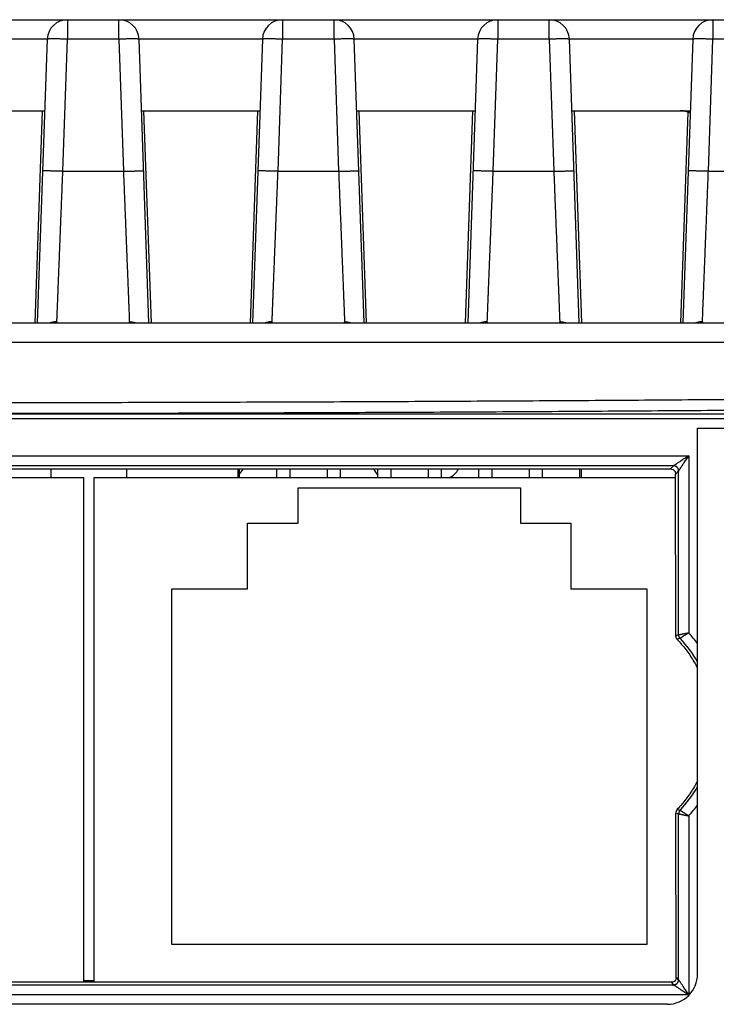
# Model space of a CAD drawing. Header units: inches. Extents: x 0 to 34, y 0 to 22.
# Tile 14 of 93: x 17.4 to 18.1, y 4.5 to 5.5. Entities that reach past the tile are written whole.
import ezdxf

# ---------------------------------------------------------------- set-up
doc = ezdxf.new("R2010")
doc.units = ezdxf.units.IN
doc.header["$LTSCALE"] = 1.87
doc.header["$MEASUREMENT"] = 0
doc.layers.get('0').update_dxf_attribs({"linetype": 'CONTINUOUS'})

msp = doc.modelspace()

# ---------------------------------------------------------------- linework, layer by layer
at = {"color": 7, "linetype": 'CONTINUOUS'}
for p, q in [((16.03797, 5.48389), (18.26954, 5.48389)), ((17.45516, 5.48389), (17.45516, 5.46459)), ((17.50606, 5.46459), (17.50606, 5.48389)), ((17.66816, 5.48389), (17.66816, 5.46459)), ((17.71906, 5.46459), (17.71906, 5.48389)), ((17.88116, 5.48389), (17.88116, 5.46459)), ((17.93206, 5.46459), (17.93206, 5.48389)), ((18.09416, 5.48389), (18.09416, 5.46459)), ((17.43518, 5.46477), (17.31304, 5.46477)), ((17.43517, 5.46459), (17.42537, 5.18389)), ((17.45061, 5.33389), (17.45516, 5.46459)), ((17.50606, 5.46459), (17.45516, 5.46459)), ((17.50606, 5.46459), (17.51061, 5.33389)), ((17.64818, 5.46477), (17.52604, 5.46477)), ((17.53585, 5.18389), (17.52604, 5.46459)), ((17.64817, 5.46459), (17.63837, 5.18389)), ((17.66361, 5.33389), (17.66816, 5.46459)), ((17.71906, 5.46459), (17.66816, 5.46459)), ((17.71906, 5.46459), (17.72361, 5.33389)), ((17.86118, 5.46477), (17.73904, 5.46477)), ((17.74885, 5.18389), (17.73904, 5.46459)), ((17.86117, 5.46459), (17.85137, 5.18389)), ((17.87661, 5.33389), (17.88116, 5.46459)), ((17.93206, 5.46459), (17.88116, 5.46459)), ((17.93206, 5.46459), (17.93661, 5.33389)), ((18.07418, 5.46477), (17.95204, 5.46477)), ((17.96185, 5.18389), (17.95204, 5.46459)), ((18.07417, 5.46459), (18.06437, 5.18389)), ((18.08961, 5.33389), (18.09416, 5.46459)), ((18.14506, 5.46459), (18.09416, 5.46459)), ((17.31551, 5.39389), (17.4327, 5.39389)), ((17.42327, 5.18389), (17.43061, 5.39389)), ((17.52851, 5.39389), (17.6457, 5.39389)), ((17.53061, 5.39389), (17.53794, 5.18389)), ((17.63627, 5.18389), (17.64361, 5.39389)), ((17.74151, 5.39389), (17.8587, 5.39389)), ((17.74361, 5.39389), (17.75094, 5.18389)), ((17.84927, 5.18389), (17.85661, 5.39389)), ((17.95451, 5.39389), (18.0717, 5.39389)), ((17.95661, 5.39389), (17.96394, 5.18389)), ((18.06227, 5.18389), (18.06955, 5.39229)), ((17.45061, 5.33389), (17.51061, 5.33389)), ((17.66361, 5.33389), (17.72361, 5.33389)), ((17.87661, 5.33389), (17.93661, 5.33389)), ((18.08961, 5.33389), (18.14961, 5.33389)), ((16.27979, 5.18389), (18.27991, 5.18389)), ((18.29955, 5.16459), (16.27979, 5.16459)), ((16.12821, 5.09414), (18.49279, 5.09414)), ((18.49279, 5.08915), (16.12821, 5.08915)), ((18.07892, 5.0798), (18.46652, 5.0798)), ((18.07892, 4.53987), (18.07892, 5.0798)), ((16.88686, 5.05255), (18.07018, 5.05255)), ((18.07018, 5.05255), (18.07018, 4.87743)), ((18.05518, 5.04256), (16.90185, 5.04256)), ((16.90499, 5.03942), (18.05205, 5.03942)), ((17.43902, 5.03089), (17.43902, 5.03942)), ((17.51402, 5.03089), (17.51402, 5.03942)), ((17.62402, 5.03089), (17.62402, 5.03942)), ((17.62552, 5.03089), (17.62552, 5.03942)), ((17.66252, 5.03089), (17.66252, 5.03942)), ((17.67552, 5.03089), (17.67552, 5.03942)), ((17.71252, 5.03089), (17.71252, 5.03942)), ((17.72552, 5.03089), (17.72552, 5.03942)), ((17.76252, 5.03089), (17.76252, 5.03942)), ((17.77552, 5.03089), (17.77552, 5.03942)), ((17.81252, 5.03089), (17.81252, 5.03942)), ((17.82552, 5.03089), (17.82552, 5.03942)), ((17.86252, 5.03089), (17.86252, 5.03942)), ((17.87552, 5.03089), (17.87552, 5.03942)), ((17.91252, 5.03089), (17.91252, 5.03942)), ((17.92552, 5.03089), (17.92552, 5.03942)), ((17.96252, 5.03089), (17.96252, 5.03942)), ((17.96402, 5.03089), (17.96402, 5.03942)), ((18.05518, 5.04256), (18.05205, 5.03942)), ((18.05705, 5.03443), (18.06018, 5.03756)), ((18.06018, 4.87548), (18.06018, 5.03756)), ((16.89998, 5.03089), (17.47152, 5.03089)), ((17.47152, 4.53172), (17.47152, 5.03089)), ((17.48152, 4.53172), (17.48152, 5.03089)), ((17.48152, 5.03089), (18.05706, 5.03089)), ((18.05725, 4.87431), (18.05705, 5.03443)), ((17.68352, 5.02089), (17.90352, 5.02089)), ((17.68352, 4.98589), (17.68352, 5.02089)), ((17.90352, 5.02089), (17.90352, 4.98589)), ((17.63352, 4.98589), (17.68352, 4.98589)), ((17.63352, 4.92089), (17.63352, 4.98589)), ((17.90352, 4.98589), (17.95352, 4.98589)), ((17.95352, 4.98589), (17.95352, 4.92089)), ((17.55852, 4.92089), (17.63352, 4.92089)), ((17.55852, 4.56889), (17.55852, 4.92089)), ((17.95352, 4.92089), (18.02852, 4.92089)), ((18.02852, 4.92089), (18.02852, 4.56889)), ((18.06018, 4.87548), (18.05725, 4.87431)), ((18.05746, 4.69935), (18.06018, 4.69827)), ((18.05766, 4.53673), (18.05746, 4.69935)), ((18.06018, 4.53421), (18.06018, 4.69827)), ((18.07018, 4.69631), (18.07018, 4.51922)), ((18.02852, 4.56889), (17.55852, 4.56889)), ((18.05267, 4.53172), (16.90437, 4.53172)), ((17.47152, 4.53337), (17.48152, 4.53337)), ((18.05267, 4.53172), (18.05518, 4.52921)), ((18.06018, 4.53421), (18.05766, 4.53673)), ((16.90185, 4.52921), (18.05518, 4.52921)), ((18.07018, 4.51922), (16.88686, 4.51922)), ((18.04892, 4.50987), (16.90561, 4.50987))]:
    msp.add_line(p, q, dxfattribs=at)
for points in [[(17.44, 5.18392), (17.44004, 5.18392), (17.44001, 5.18392), (17.4399, 5.18392), (17.43969, 5.18391), (17.43938, 5.1839), (17.43899, 5.18389)], [(17.52221, 5.18389), (17.52182, 5.1839), (17.52152, 5.18391), (17.52131, 5.18392), (17.5212, 5.18392), (17.52117, 5.18392)], [(17.653, 5.18392), (17.65304, 5.18392), (17.65301, 5.18392), (17.6529, 5.18392), (17.65269, 5.18391), (17.65238, 5.1839), (17.65199, 5.18389)], [(17.73521, 5.18389), (17.73482, 5.1839), (17.73452, 5.18391), (17.73431, 5.18392), (17.7342, 5.18392), (17.73417, 5.18392)], [(17.866, 5.18392), (17.86604, 5.18392), (17.86601, 5.18392), (17.8659, 5.18392), (17.86569, 5.18391), (17.86538, 5.1839), (17.86499, 5.18389)], [(17.94821, 5.18389), (17.94782, 5.1839), (17.94752, 5.18391), (17.94731, 5.18392), (17.9472, 5.18392), (17.94717, 5.18392)], [(18.079, 5.18392), (18.07904, 5.18392), (18.07901, 5.18392), (18.0789, 5.18392), (18.07869, 5.18391), (18.07838, 5.1839), (18.07799, 5.18389)]]:
    msp.add_lwpolyline(points, dxfattribs=at)
for centre, radius, start, end in [((17.45516, 5.46389), 0.02, 90, 178), ((17.50606, 5.46389), 0.02, 2, 90), ((17.66816, 5.46389), 0.02, 90, 178), ((17.71906, 5.46389), 0.02, 2, 90), ((17.88116, 5.46389), 0.02, 90, 178), ((17.93206, 5.46389), 0.02, 2, 90), ((18.09416, 5.46389), 0.02, 90, 178), ((18.06171, 5.37389), 0.02, 60.30777, 90), ((18.06371, 5.37389), 0.02, 66.62512, 90), ((17.61155, 5.04889), 0.02, 314.3202, 331.70815), ((17.77567, 5.04889), 0.02, 208.29185, 228.84638), ((17.82455, 5.04889), 0.02, 295.76003, 331.70803), ((17.97052, 4.78687), 0.12466, 29.55758, 43.10832), ((17.97052, 4.78687), 0.13466, 36.38765, 42.26176), ((17.97052, 4.78687), 0.12466, 316.89168, 330.44242), ((17.97052, 4.78687), 0.13466, 317.73824, 323.61235), ((18.04892, 4.53987), 0.03, 270, 360)]:
    msp.add_arc(centre, radius, start, end, dxfattribs=at)
for points, knots in [([(17.45516, 5.46459), (17.45461, 5.46461), (17.45351, 5.46465), (17.45188, 5.4647), (17.45027, 5.46474), (17.44869, 5.46478), (17.44716, 5.46481), (17.44568, 5.46484), (17.44426, 5.46486), (17.44292, 5.46487), (17.44166, 5.46488), (17.4405, 5.46488), (17.43943, 5.46487), (17.43847, 5.46486), (17.43763, 5.46484), (17.4369, 5.46482), (17.4363, 5.46478), (17.43584, 5.46475), (17.43548, 5.4647), (17.4353, 5.46467), (17.43517, 5.46462), (17.43517, 5.46459)], [0, 0, 0, 0, 0.082418, 0.164266, 0.244987, 0.324031, 0.40086, 0.474949, 0.545796, 0.612918, 0.675859, 0.73419, 0.787515, 0.835475, 0.877744, 0.914041, 0.944125, 0.967806, 0.984955, 0.995543, 1, 1, 1, 1]), ([(17.52604, 5.46459), (17.52604, 5.46462), (17.52592, 5.46467), (17.52573, 5.4647), (17.52538, 5.46475), (17.52491, 5.46478), (17.52431, 5.46482), (17.52359, 5.46484), (17.52274, 5.46486), (17.52179, 5.46487), (17.52072, 5.46488), (17.51955, 5.46488), (17.5183, 5.46487), (17.51696, 5.46486), (17.51554, 5.46484), (17.51406, 5.46481), (17.51253, 5.46478), (17.51095, 5.46474), (17.50934, 5.4647), (17.5077, 5.46465), (17.50661, 5.46461), (17.50606, 5.46459)], [0, 0, 0, 0, 0.004457, 0.015045, 0.032194, 0.055875, 0.085959, 0.122256, 0.164525, 0.212485, 0.26581, 0.324141, 0.387082, 0.454204, 0.525051, 0.59914, 0.675969, 0.755013, 0.835734, 0.917582, 1, 1, 1, 1]), ([(17.66816, 5.46459), (17.66761, 5.46461), (17.66651, 5.46465), (17.66488, 5.4647), (17.66327, 5.46474), (17.66169, 5.46478), (17.66016, 5.46481), (17.65868, 5.46484), (17.65726, 5.46486), (17.65592, 5.46487), (17.65466, 5.46488), (17.6535, 5.46488), (17.65243, 5.46487), (17.65147, 5.46486), (17.65063, 5.46484), (17.6499, 5.46482), (17.6493, 5.46478), (17.64884, 5.46475), (17.64848, 5.4647), (17.6483, 5.46467), (17.64817, 5.46462), (17.64817, 5.46459)], [0, 0, 0, 0, 0.082418, 0.164266, 0.244987, 0.324031, 0.40086, 0.474949, 0.545796, 0.612918, 0.675859, 0.73419, 0.787515, 0.835475, 0.877744, 0.914041, 0.944125, 0.967806, 0.984955, 0.995543, 1, 1, 1, 1]), ([(17.73904, 5.46459), (17.73904, 5.46462), (17.73892, 5.46467), (17.73873, 5.4647), (17.73838, 5.46475), (17.73791, 5.46478), (17.73731, 5.46482), (17.73659, 5.46484), (17.73574, 5.46486), (17.73479, 5.46487), (17.73372, 5.46488), (17.73255, 5.46488), (17.7313, 5.46487), (17.72996, 5.46486), (17.72854, 5.46484), (17.72706, 5.46481), (17.72553, 5.46478), (17.72395, 5.46474), (17.72234, 5.4647), (17.7207, 5.46465), (17.71961, 5.46461), (17.71906, 5.46459)], [0, 0, 0, 0, 0.004457, 0.015045, 0.032194, 0.055875, 0.085959, 0.122256, 0.164525, 0.212485, 0.26581, 0.324141, 0.387082, 0.454204, 0.525051, 0.59914, 0.675969, 0.755013, 0.835734, 0.917582, 1, 1, 1, 1]), ([(17.88116, 5.46459), (17.88061, 5.46461), (17.87951, 5.46465), (17.87788, 5.4647), (17.87627, 5.46474), (17.87469, 5.46478), (17.87316, 5.46481), (17.87168, 5.46484), (17.87026, 5.46486), (17.86892, 5.46487), (17.86766, 5.46488), (17.8665, 5.46488), (17.86543, 5.46487), (17.86447, 5.46486), (17.86363, 5.46484), (17.8629, 5.46482), (17.8623, 5.46478), (17.86184, 5.46475), (17.86148, 5.4647), (17.8613, 5.46467), (17.86117, 5.46462), (17.86117, 5.46459)], [0, 0, 0, 0, 0.082418, 0.164266, 0.244987, 0.324031, 0.40086, 0.474949, 0.545796, 0.612918, 0.675859, 0.73419, 0.787515, 0.835475, 0.877744, 0.914041, 0.944125, 0.967806, 0.984955, 0.995543, 1, 1, 1, 1]), ([(17.95204, 5.46459), (17.95204, 5.46462), (17.95192, 5.46467), (17.95173, 5.4647), (17.95138, 5.46475), (17.95091, 5.46478), (17.95031, 5.46482), (17.94959, 5.46484), (17.94874, 5.46486), (17.94779, 5.46487), (17.94672, 5.46488), (17.94555, 5.46488), (17.9443, 5.46487), (17.94296, 5.46486), (17.94154, 5.46484), (17.94006, 5.46481), (17.93853, 5.46478), (17.93695, 5.46474), (17.93534, 5.4647), (17.9337, 5.46465), (17.93261, 5.46461), (17.93206, 5.46459)], [0, 0, 0, 0, 0.004457, 0.015045, 0.032194, 0.055875, 0.085959, 0.122256, 0.164525, 0.212485, 0.26581, 0.324141, 0.387082, 0.454204, 0.525051, 0.59914, 0.675969, 0.755013, 0.835734, 0.917582, 1, 1, 1, 1]), ([(18.09416, 5.46459), (18.09361, 5.46461), (18.09251, 5.46465), (18.09088, 5.4647), (18.08927, 5.46474), (18.08769, 5.46478), (18.08616, 5.46481), (18.08468, 5.46484), (18.08326, 5.46486), (18.08192, 5.46487), (18.08066, 5.46488), (18.0795, 5.46488), (18.07843, 5.46487), (18.07747, 5.46486), (18.07663, 5.46484), (18.0759, 5.46482), (18.0753, 5.46478), (18.07484, 5.46475), (18.07448, 5.4647), (18.0743, 5.46467), (18.07417, 5.46462), (18.07417, 5.46459)], [0, 0, 0, 0, 0.082418, 0.164266, 0.244987, 0.324031, 0.40086, 0.474949, 0.545796, 0.612918, 0.675859, 0.73419, 0.787515, 0.835475, 0.877744, 0.914041, 0.944125, 0.967806, 0.984955, 0.995543, 1, 1, 1, 1]), ([(17.4506, 5.33389), (17.45005, 5.3339), (17.44895, 5.33391), (17.44732, 5.33398), (17.44571, 5.33402), (17.44413, 5.33407), (17.44259, 5.33412), (17.4411, 5.33416), (17.43969, 5.33419), (17.43834, 5.33422), (17.43708, 5.33425), (17.43592, 5.33427), (17.43485, 5.33429), (17.4339, 5.3343), (17.43305, 5.3343), (17.43233, 5.33431), (17.43174, 5.3343), (17.43126, 5.33432), (17.43094, 5.33425), (17.43069, 5.33438), (17.43062, 5.33425), (17.43062, 5.3342)], [0, 0, 0, 0, 0.081822, 0.163606, 0.244253, 0.323421, 0.400287, 0.474447, 0.545314, 0.612406, 0.675364, 0.733614, 0.786899, 0.834704, 0.876766, 0.912833, 0.942627, 0.965949, 0.982636, 0.992678, 1, 1, 1, 1]), ([(17.44473, 5.18503), (17.44474, 5.1854), (17.44478, 5.18626), (17.44484, 5.18774), (17.44491, 5.18957), (17.445, 5.19177), (17.4451, 5.19432), (17.44521, 5.19721), (17.44534, 5.20045), (17.44548, 5.20401), (17.44564, 5.2079), (17.4458, 5.21211), (17.44598, 5.21661), (17.44617, 5.22141), (17.44637, 5.22649), (17.44658, 5.23183), (17.4468, 5.23744), (17.44704, 5.24328), (17.44728, 5.24935), (17.44752, 5.25563), (17.44778, 5.2621), (17.44804, 5.26876), (17.44831, 5.27557), (17.44859, 5.28254), (17.44887, 5.28963), (17.44915, 5.29684), (17.44944, 5.30414), (17.44973, 5.31151), (17.45002, 5.31894), (17.45032, 5.32641), (17.45051, 5.3314), (17.45061, 5.33389)], [0, 0, 0, 0, 0.007429, 0.01733, 0.029678, 0.04444, 0.061577, 0.081043, 0.102792, 0.126773, 0.152928, 0.181191, 0.211489, 0.243746, 0.277884, 0.313823, 0.35148, 0.390762, 0.431562, 0.473775, 0.517304, 0.56205, 0.607901, 0.654731, 0.702419, 0.750854, 0.799924, 0.849504, 0.899465, 0.949674, 1, 1, 1, 1]), ([(17.51061, 5.33389), (17.51071, 5.3314), (17.5109, 5.32641), (17.5112, 5.31895), (17.51149, 5.31152), (17.51178, 5.30415), (17.51207, 5.29686), (17.51235, 5.28965), (17.51263, 5.28256), (17.51291, 5.27559), (17.51318, 5.26877), (17.51344, 5.26212), (17.5137, 5.25564), (17.51394, 5.24936), (17.51418, 5.24329), (17.51442, 5.23745), (17.51464, 5.23184), (17.51485, 5.2265), (17.51505, 5.22142), (17.51524, 5.21662), (17.51542, 5.21211), (17.51558, 5.20791), (17.51574, 5.20401), (17.51588, 5.20045), (17.51601, 5.19721), (17.51612, 5.19432), (17.51622, 5.19177), (17.51631, 5.18957), (17.51638, 5.18774), (17.51644, 5.18626), (17.51647, 5.1854), (17.51649, 5.18503)], [0, 0, 0, 0, 0.050303, 0.100482, 0.150412, 0.199966, 0.24902, 0.297453, 0.345143, 0.391973, 0.437823, 0.482574, 0.526113, 0.568339, 0.609151, 0.648443, 0.686112, 0.722064, 0.756217, 0.788489, 0.818798, 0.847066, 0.873223, 0.897206, 0.918957, 0.938425, 0.955562, 0.970323, 0.982671, 0.992572, 1, 1, 1, 1]), ([(17.51062, 5.33389), (17.51117, 5.3339), (17.51226, 5.33392), (17.51389, 5.33398), (17.51551, 5.33403), (17.51709, 5.33408), (17.51863, 5.33412), (17.52011, 5.33416), (17.52152, 5.3342), (17.52287, 5.33423), (17.52413, 5.33426), (17.52529, 5.33428), (17.52636, 5.33429), (17.52731, 5.3343), (17.52816, 5.33431), (17.52888, 5.33431), (17.52947, 5.3343), (17.52995, 5.33432), (17.53027, 5.33426), (17.53051, 5.33436), (17.5306, 5.33425), (17.5306, 5.33421)], [0, 0, 0, 0, 0.082033, 0.16389, 0.244587, 0.323781, 0.40067, 0.474861, 0.545766, 0.6129, 0.675901, 0.7342, 0.787539, 0.835407, 0.877546, 0.913695, 0.943577, 0.967, 0.983804, 0.99389, 1, 1, 1, 1]), ([(17.6636, 5.33389), (17.66305, 5.3339), (17.66195, 5.33391), (17.66032, 5.33398), (17.65871, 5.33402), (17.65713, 5.33407), (17.65559, 5.33412), (17.6541, 5.33416), (17.65269, 5.33419), (17.65134, 5.33422), (17.65008, 5.33425), (17.64892, 5.33427), (17.64785, 5.33429), (17.6469, 5.3343), (17.64605, 5.3343), (17.64533, 5.33431), (17.64474, 5.3343), (17.64426, 5.33432), (17.64394, 5.33425), (17.64369, 5.33438), (17.64362, 5.33425), (17.64362, 5.3342)], [0, 0, 0, 0, 0.081822, 0.163606, 0.244253, 0.323421, 0.400287, 0.474447, 0.545314, 0.612406, 0.675364, 0.733614, 0.786899, 0.834704, 0.876766, 0.912833, 0.942627, 0.965949, 0.982636, 0.992678, 1, 1, 1, 1]), ([(17.65773, 5.18503), (17.65774, 5.1854), (17.65778, 5.18626), (17.65784, 5.18774), (17.65791, 5.18957), (17.658, 5.19177), (17.6581, 5.19432), (17.65821, 5.19721), (17.65834, 5.20045), (17.65848, 5.20401), (17.65864, 5.2079), (17.6588, 5.21211), (17.65898, 5.21661), (17.65917, 5.22141), (17.65937, 5.22649), (17.65958, 5.23183), (17.6598, 5.23744), (17.66004, 5.24328), (17.66028, 5.24935), (17.66052, 5.25563), (17.66078, 5.2621), (17.66104, 5.26876), (17.66131, 5.27557), (17.66159, 5.28254), (17.66187, 5.28963), (17.66215, 5.29684), (17.66244, 5.30414), (17.66273, 5.31151), (17.66302, 5.31894), (17.66332, 5.32641), (17.66351, 5.3314), (17.66361, 5.33389)], [0, 0, 0, 0, 0.007429, 0.01733, 0.029678, 0.04444, 0.061577, 0.081043, 0.102792, 0.126773, 0.152928, 0.181191, 0.211489, 0.243746, 0.277884, 0.313823, 0.35148, 0.390762, 0.431562, 0.473775, 0.517304, 0.56205, 0.607901, 0.654731, 0.702419, 0.750854, 0.799924, 0.849504, 0.899465, 0.949674, 1, 1, 1, 1]), ([(17.72361, 5.33389), (17.72371, 5.3314), (17.7239, 5.32641), (17.7242, 5.31895), (17.72449, 5.31152), (17.72478, 5.30415), (17.72507, 5.29686), (17.72535, 5.28965), (17.72563, 5.28256), (17.72591, 5.27559), (17.72618, 5.26877), (17.72644, 5.26212), (17.7267, 5.25564), (17.72694, 5.24936), (17.72718, 5.24329), (17.72742, 5.23745), (17.72764, 5.23184), (17.72785, 5.2265), (17.72805, 5.22142), (17.72824, 5.21662), (17.72842, 5.21211), (17.72858, 5.20791), (17.72874, 5.20401), (17.72888, 5.20045), (17.72901, 5.19721), (17.72912, 5.19432), (17.72922, 5.19177), (17.72931, 5.18957), (17.72938, 5.18774), (17.72944, 5.18626), (17.72947, 5.1854), (17.72949, 5.18503)], [0, 0, 0, 0, 0.050303, 0.100482, 0.150412, 0.199966, 0.24902, 0.297453, 0.345143, 0.391973, 0.437823, 0.482574, 0.526113, 0.568339, 0.609151, 0.648443, 0.686112, 0.722064, 0.756217, 0.788489, 0.818798, 0.847066, 0.873223, 0.897206, 0.918957, 0.938425, 0.955562, 0.970323, 0.982671, 0.992572, 1, 1, 1, 1]), ([(17.72362, 5.33389), (17.72417, 5.3339), (17.72526, 5.33392), (17.72689, 5.33398), (17.72851, 5.33403), (17.73009, 5.33408), (17.73163, 5.33412), (17.73311, 5.33416), (17.73452, 5.3342), (17.73587, 5.33423), (17.73713, 5.33426), (17.73829, 5.33428), (17.73936, 5.33429), (17.74031, 5.3343), (17.74116, 5.33431), (17.74188, 5.33431), (17.74247, 5.3343), (17.74295, 5.33432), (17.74327, 5.33426), (17.74351, 5.33436), (17.7436, 5.33425), (17.7436, 5.33421)], [0, 0, 0, 0, 0.082033, 0.16389, 0.244587, 0.323781, 0.40067, 0.474861, 0.545766, 0.6129, 0.675901, 0.7342, 0.787539, 0.835407, 0.877546, 0.913695, 0.943577, 0.967, 0.983804, 0.99389, 1, 1, 1, 1]), ([(17.8766, 5.33389), (17.87605, 5.3339), (17.87495, 5.33391), (17.87332, 5.33398), (17.87171, 5.33402), (17.87013, 5.33407), (17.86859, 5.33412), (17.8671, 5.33416), (17.86569, 5.33419), (17.86434, 5.33422), (17.86308, 5.33425), (17.86192, 5.33427), (17.86085, 5.33429), (17.8599, 5.3343), (17.85905, 5.3343), (17.85833, 5.33431), (17.85774, 5.3343), (17.85726, 5.33432), (17.85694, 5.33425), (17.85669, 5.33438), (17.85662, 5.33425), (17.85662, 5.3342)], [0, 0, 0, 0, 0.081822, 0.163606, 0.244253, 0.323421, 0.400287, 0.474447, 0.545314, 0.612406, 0.675364, 0.733614, 0.786899, 0.834704, 0.876766, 0.912833, 0.942627, 0.965949, 0.982636, 0.992678, 1, 1, 1, 1]), ([(17.87073, 5.18503), (17.87074, 5.1854), (17.87078, 5.18626), (17.87084, 5.18774), (17.87091, 5.18957), (17.871, 5.19177), (17.8711, 5.19432), (17.87121, 5.19721), (17.87134, 5.20045), (17.87148, 5.20401), (17.87164, 5.2079), (17.8718, 5.21211), (17.87198, 5.21661), (17.87217, 5.22141), (17.87237, 5.22649), (17.87258, 5.23183), (17.8728, 5.23744), (17.87304, 5.24328), (17.87328, 5.24935), (17.87352, 5.25563), (17.87378, 5.2621), (17.87404, 5.26876), (17.87431, 5.27557), (17.87459, 5.28254), (17.87487, 5.28963), (17.87515, 5.29684), (17.87544, 5.30414), (17.87573, 5.31151), (17.87602, 5.31894), (17.87632, 5.32641), (17.87651, 5.3314), (17.87661, 5.33389)], [0, 0, 0, 0, 0.007429, 0.01733, 0.029678, 0.04444, 0.061577, 0.081043, 0.102792, 0.126773, 0.152928, 0.181191, 0.211489, 0.243746, 0.277884, 0.313823, 0.35148, 0.390762, 0.431562, 0.473775, 0.517304, 0.56205, 0.607901, 0.654731, 0.702419, 0.750854, 0.799924, 0.849504, 0.899465, 0.949674, 1, 1, 1, 1]), ([(17.93661, 5.33389), (17.93671, 5.3314), (17.9369, 5.32641), (17.9372, 5.31895), (17.93749, 5.31152), (17.93778, 5.30415), (17.93807, 5.29686), (17.93835, 5.28965), (17.93863, 5.28256), (17.93891, 5.27559), (17.93918, 5.26877), (17.93944, 5.26212), (17.9397, 5.25564), (17.93994, 5.24936), (17.94018, 5.24329), (17.94042, 5.23745), (17.94064, 5.23184), (17.94085, 5.2265), (17.94105, 5.22142), (17.94124, 5.21662), (17.94142, 5.21211), (17.94158, 5.20791), (17.94174, 5.20401), (17.94188, 5.20045), (17.94201, 5.19721), (17.94212, 5.19432), (17.94222, 5.19177), (17.94231, 5.18957), (17.94238, 5.18774), (17.94244, 5.18626), (17.94247, 5.1854), (17.94249, 5.18503)], [0, 0, 0, 0, 0.050303, 0.100482, 0.150412, 0.199966, 0.24902, 0.297453, 0.345143, 0.391973, 0.437823, 0.482574, 0.526113, 0.568339, 0.609151, 0.648443, 0.686112, 0.722064, 0.756217, 0.788489, 0.818798, 0.847066, 0.873223, 0.897206, 0.918957, 0.938425, 0.955562, 0.970323, 0.982671, 0.992572, 1, 1, 1, 1]), ([(17.93662, 5.33389), (17.93717, 5.3339), (17.93826, 5.33392), (17.93989, 5.33398), (17.94151, 5.33403), (17.94309, 5.33408), (17.94463, 5.33412), (17.94611, 5.33416), (17.94752, 5.3342), (17.94887, 5.33423), (17.95013, 5.33426), (17.95129, 5.33428), (17.95236, 5.33429), (17.95331, 5.3343), (17.95416, 5.33431), (17.95488, 5.33431), (17.95547, 5.3343), (17.95595, 5.33432), (17.95627, 5.33426), (17.95651, 5.33436), (17.9566, 5.33425), (17.9566, 5.33421)], [0, 0, 0, 0, 0.082033, 0.16389, 0.244587, 0.323781, 0.40067, 0.474861, 0.545766, 0.6129, 0.675901, 0.7342, 0.787539, 0.835407, 0.877546, 0.913695, 0.943577, 0.967, 0.983804, 0.99389, 1, 1, 1, 1]), ([(18.0896, 5.33389), (18.08905, 5.3339), (18.08795, 5.33391), (18.08632, 5.33398), (18.08471, 5.33402), (18.08313, 5.33407), (18.08159, 5.33412), (18.0801, 5.33416), (18.07869, 5.33419), (18.07734, 5.33422), (18.07608, 5.33425), (18.07492, 5.33427), (18.07385, 5.33429), (18.0729, 5.3343), (18.07205, 5.3343), (18.07133, 5.33431), (18.07074, 5.3343), (18.07026, 5.33432), (18.06994, 5.33425), (18.06969, 5.33438), (18.06962, 5.33425), (18.06962, 5.3342)], [0, 0, 0, 0, 0.081822, 0.163606, 0.244253, 0.323421, 0.400287, 0.474447, 0.545314, 0.612406, 0.675364, 0.733614, 0.786899, 0.834704, 0.876766, 0.912833, 0.942627, 0.965949, 0.982636, 0.992678, 1, 1, 1, 1]), ([(18.08373, 5.18503), (18.08374, 5.1854), (18.08378, 5.18626), (18.08384, 5.18774), (18.08391, 5.18957), (18.084, 5.19177), (18.0841, 5.19432), (18.08421, 5.19721), (18.08434, 5.20045), (18.08448, 5.20401), (18.08464, 5.2079), (18.0848, 5.21211), (18.08498, 5.21661), (18.08517, 5.22141), (18.08537, 5.22649), (18.08558, 5.23183), (18.0858, 5.23744), (18.08604, 5.24328), (18.08628, 5.24935), (18.08652, 5.25563), (18.08678, 5.2621), (18.08704, 5.26876), (18.08731, 5.27557), (18.08759, 5.28254), (18.08787, 5.28963), (18.08815, 5.29684), (18.08844, 5.30414), (18.08873, 5.31151), (18.08902, 5.31894), (18.08932, 5.32641), (18.08951, 5.3314), (18.08961, 5.33389)], [0, 0, 0, 0, 0.007429, 0.01733, 0.029678, 0.04444, 0.061577, 0.081043, 0.102792, 0.126773, 0.152928, 0.181191, 0.211489, 0.243746, 0.277884, 0.313823, 0.35148, 0.390762, 0.431562, 0.473775, 0.517304, 0.56205, 0.607901, 0.654731, 0.702419, 0.750854, 0.799924, 0.849504, 0.899465, 0.949674, 1, 1, 1, 1]), ([(17.44473, 5.18504), (17.44416, 5.18504), (17.44302, 5.18499), (17.44133, 5.18477), (17.44021, 5.18453), (17.43966, 5.18439)], [0, 0, 0, 0, 0.333372, 0.666772, 1, 1, 1, 1]), ([(17.44473, 5.18503), (17.44473, 5.18495), (17.44466, 5.18476), (17.44441, 5.18454), (17.44402, 5.18436), (17.44349, 5.18421), (17.44282, 5.18409), (17.44199, 5.184), (17.44104, 5.18394), (17.44036, 5.18391), (17.44, 5.18391)], [0, 0, 0, 0, 0.050091, 0.111071, 0.19276, 0.300002, 0.434855, 0.597891, 0.788729, 1, 1, 1, 1]), ([(17.51649, 5.18503), (17.51706, 5.18504), (17.5182, 5.18499), (17.51989, 5.18477), (17.521, 5.18453), (17.52155, 5.18439)], [0, 0, 0, 0, 0.333481, 0.666804, 1, 1, 1, 1]), ([(17.52248, 5.18389), (17.52207, 5.18389), (17.52129, 5.1839), (17.52019, 5.18393), (17.51922, 5.184), (17.5184, 5.18409), (17.51772, 5.18421), (17.51719, 5.18436), (17.51681, 5.18454), (17.51656, 5.18476), (17.51649, 5.18495), (17.51649, 5.18503)], [0, 0, 0, 0, 0.194447, 0.368741, 0.521604, 0.652151, 0.760089, 0.845881, 0.911215, 0.959969, 1, 1, 1, 1]), ([(17.65773, 5.18504), (17.65716, 5.18504), (17.65602, 5.18499), (17.65433, 5.18477), (17.65321, 5.18453), (17.65266, 5.18439)], [0, 0, 0, 0, 0.333372, 0.666772, 1, 1, 1, 1]), ([(17.65773, 5.18503), (17.65773, 5.18495), (17.65766, 5.18476), (17.65741, 5.18454), (17.65702, 5.18436), (17.65649, 5.18421), (17.65582, 5.18409), (17.65499, 5.184), (17.65404, 5.18394), (17.65336, 5.18391), (17.653, 5.18391)], [0, 0, 0, 0, 0.050091, 0.111071, 0.19276, 0.300002, 0.434855, 0.597891, 0.788729, 1, 1, 1, 1]), ([(17.72949, 5.18503), (17.73006, 5.18504), (17.7312, 5.18499), (17.73289, 5.18477), (17.734, 5.18453), (17.73455, 5.18439)], [0, 0, 0, 0, 0.333481, 0.666804, 1, 1, 1, 1]), ([(17.73548, 5.18389), (17.73507, 5.18389), (17.73429, 5.1839), (17.73319, 5.18393), (17.73222, 5.184), (17.7314, 5.18409), (17.73072, 5.18421), (17.73019, 5.18436), (17.72981, 5.18454), (17.72956, 5.18476), (17.72949, 5.18495), (17.72949, 5.18503)], [0, 0, 0, 0, 0.194447, 0.368741, 0.521604, 0.652151, 0.760089, 0.845881, 0.911215, 0.959969, 1, 1, 1, 1]), ([(17.87073, 5.18504), (17.87016, 5.18504), (17.86902, 5.18499), (17.86733, 5.18477), (17.86621, 5.18453), (17.86566, 5.18439)], [0, 0, 0, 0, 0.333372, 0.666772, 1, 1, 1, 1]), ([(17.87073, 5.18503), (17.87073, 5.18495), (17.87066, 5.18476), (17.87041, 5.18454), (17.87002, 5.18436), (17.86949, 5.18421), (17.86882, 5.18409), (17.86799, 5.184), (17.86704, 5.18394), (17.86636, 5.18391), (17.866, 5.18391)], [0, 0, 0, 0, 0.050091, 0.111071, 0.19276, 0.300002, 0.434855, 0.597891, 0.788729, 1, 1, 1, 1]), ([(17.94249, 5.18503), (17.94306, 5.18504), (17.9442, 5.18499), (17.94589, 5.18477), (17.947, 5.18453), (17.94755, 5.18439)], [0, 0, 0, 0, 0.333481, 0.666804, 1, 1, 1, 1]), ([(17.94848, 5.18389), (17.94807, 5.18389), (17.94729, 5.1839), (17.94619, 5.18393), (17.94522, 5.184), (17.9444, 5.18409), (17.94372, 5.18421), (17.94319, 5.18436), (17.94281, 5.18454), (17.94256, 5.18476), (17.94249, 5.18495), (17.94249, 5.18503)], [0, 0, 0, 0, 0.194447, 0.368741, 0.521604, 0.652151, 0.760089, 0.845881, 0.911215, 0.959969, 1, 1, 1, 1]), ([(18.08373, 5.18504), (18.08316, 5.18504), (18.08202, 5.18499), (18.08033, 5.18477), (18.07921, 5.18453), (18.07866, 5.18439)], [0, 0, 0, 0, 0.333372, 0.666772, 1, 1, 1, 1]), ([(18.08373, 5.18503), (18.08373, 5.18495), (18.08366, 5.18476), (18.08341, 5.18454), (18.08302, 5.18436), (18.08249, 5.18421), (18.08182, 5.18409), (18.08099, 5.184), (18.08004, 5.18394), (18.07936, 5.18391), (18.079, 5.18391)], [0, 0, 0, 0, 0.050091, 0.111071, 0.19276, 0.300002, 0.434855, 0.597891, 0.788729, 1, 1, 1, 1]), ([(18.1551, 5.10836), (18.12246, 5.10809), (18.05709, 5.10759), (17.95892, 5.10692), (17.86054, 5.10635), (17.76197, 5.10586), (17.66327, 5.10546), (17.56444, 5.10515), (17.46553, 5.10492), (17.36656, 5.10479), (17.26757, 5.10475), (17.16857, 5.10479), (17.0696, 5.10492), (16.97069, 5.10515), (16.87186, 5.10546), (16.77316, 5.10586), (16.67459, 5.10635), (16.5762, 5.10692), (16.47804, 5.10759), (16.41267, 5.10809), (16.38003, 5.10836)], [0, 0, 0, 0, 0.055162, 0.110479, 0.165913, 0.221445, 0.277058, 0.332736, 0.388463, 0.444222, 0.499998, 0.555774, 0.611535, 0.667262, 0.72294, 0.778554, 0.834086, 0.88952, 0.944838, 1, 1, 1, 1]), ([(16.37918, 5.09802), (16.41186, 5.09775), (16.47729, 5.09725), (16.57555, 5.09659), (16.67403, 5.09601), (16.77268, 5.09552), (16.87149, 5.09512), (16.97041, 5.09481), (17.06942, 5.09459), (17.16848, 5.09445), (17.26756, 5.09441), (17.36665, 5.09445), (17.46571, 5.09459), (17.56472, 5.09481), (17.66364, 5.09512), (17.76245, 5.09552), (17.8611, 5.09601), (17.95957, 5.09659), (18.05783, 5.09725), (18.12327, 5.09775), (18.15594, 5.09802)], [0, 0, 0, 0, 0.055175, 0.110486, 0.165914, 0.221444, 0.27706, 0.332743, 0.388472, 0.44423, 0.500001, 0.555772, 0.611529, 0.667259, 0.722942, 0.778557, 0.834087, 0.889516, 0.944826, 1, 1, 1, 1]), ([(18.07018, 5.05255), (18.06951, 5.05211), (18.06819, 5.05123), (18.06627, 5.04995), (18.06447, 5.04874), (18.06282, 5.04765), (18.06136, 5.04667), (18.06009, 5.04583), (18.05901, 5.04511), (18.05811, 5.04451), (18.05737, 5.04401), (18.05676, 5.04361), (18.05628, 5.04328), (18.0559, 5.04303), (18.05561, 5.04284), (18.0554, 5.0427), (18.05527, 5.04261), (18.05521, 5.04257), (18.05518, 5.04256)], [0, 0, 0, 0, 0.133865, 0.263111, 0.384427, 0.494744, 0.592405, 0.676861, 0.748554, 0.808387, 0.857617, 0.897559, 0.929508, 0.954572, 0.97351, 0.987024, 0.995715, 1, 1, 1, 1]), ([(18.06018, 5.03756), (18.0602, 5.03758), (18.06024, 5.03764), (18.06033, 5.03777), (18.06046, 5.03797), (18.06065, 5.03826), (18.0609, 5.03864), (18.06123, 5.03913), (18.06164, 5.03975), (18.06214, 5.04049), (18.06274, 5.04139), (18.06345, 5.04246), (18.06429, 5.04372), (18.06527, 5.04517), (18.06636, 5.04683), (18.06757, 5.04865), (18.06886, 5.05056), (18.06974, 5.05188), (18.07018, 5.05255)], [0, 0, 0, 0, 0.004079, 0.012571, 0.025914, 0.044778, 0.069966, 0.102298, 0.142748, 0.192327, 0.25206, 0.322974, 0.406304, 0.503657, 0.614762, 0.736877, 0.866488, 1, 1, 1, 1]), ([(18.05205, 5.03942), (18.05301, 5.03942), (18.05492, 5.03921), (18.05698, 5.03692), (18.05715, 5.03494), (18.05715, 5.03389)], [0, 0, 0, 0, 0.336225, 0.630571, 1, 1, 1, 1]), ([(18.06018, 5.03756), (18.06018, 5.03778), (18.06016, 5.03811), (18.06008, 5.03855), (18.05998, 5.03899), (18.05979, 5.03953), (18.05953, 5.04003), (18.0593, 5.0404), (18.05911, 5.04065), (18.05892, 5.04088), (18.05872, 5.04109), (18.0585, 5.04129), (18.05827, 5.04149), (18.05802, 5.04167), (18.05766, 5.04191), (18.05715, 5.04217), (18.05661, 5.04236), (18.05617, 5.04246), (18.05574, 5.04253), (18.05541, 5.04256), (18.05518, 5.04256)], [0, 0, 0, 0, 0.085138, 0.126763, 0.16761, 0.258218, 0.344115, 0.385165, 0.424732, 0.462781, 0.499991, 0.537201, 0.575251, 0.614818, 0.655867, 0.741764, 0.832372, 0.873221, 0.914848, 1, 1, 1, 1]), ([(18.05716, 4.87494), (18.05716, 4.87465), (18.05726, 4.87417), (18.0573, 4.87349), (18.05744, 4.8729), (18.05764, 4.87234), (18.05791, 4.87181), (18.05824, 4.87132), (18.05849, 4.87101), (18.05863, 4.87087)], [0, 0, 0, 0, 0.194267, 0.326476, 0.464478, 0.599596, 0.731131, 0.863341, 1, 1, 1, 1]), ([(18.06153, 4.87206), (18.06135, 4.87199), (18.06098, 4.87184), (18.0604, 4.8716), (18.05979, 4.87135), (18.0592, 4.8711), (18.05882, 4.87094), (18.05863, 4.87087)], [0, 0, 0, 0, 0.183395, 0.388122, 0.601183, 0.809495, 1, 1, 1, 1]), ([(18.05863, 4.87087), (18.06016, 4.86927), (18.06312, 4.86599), (18.06729, 4.86085), (18.07117, 4.85548), (18.07476, 4.84991), (18.07729, 4.84547), (18.07864, 4.84289), (18.07895, 4.84227)], [0, 0, 0, 0, 0.188123, 0.3763, 0.564397, 0.752605, 0.940718, 1, 1, 1, 1]), ([(18.06018, 4.87548), (18.06021, 4.87548), (18.06029, 4.8755), (18.06046, 4.87553), (18.06071, 4.87558), (18.06105, 4.87565), (18.06148, 4.87573), (18.06198, 4.87583), (18.06256, 4.87595), (18.06321, 4.87608), (18.06393, 4.87622), (18.06471, 4.87637), (18.06554, 4.87653), (18.06641, 4.8767), (18.06732, 4.87688), (18.06825, 4.87706), (18.06921, 4.87724), (18.06985, 4.87737), (18.07018, 4.87743)], [0, 0, 0, 0, 0.007822, 0.024567, 0.050112, 0.084286, 0.126867, 0.177533, 0.235854, 0.301319, 0.373333, 0.451243, 0.534346, 0.621905, 0.713108, 0.807058, 0.902918, 1, 1, 1, 1]), ([(18.06153, 4.87206), (18.06141, 4.8722), (18.06118, 4.87247), (18.06088, 4.87292), (18.06063, 4.87339), (18.06043, 4.87389), (18.06029, 4.87441), (18.0602, 4.87494), (18.06018, 4.8753), (18.06018, 4.87548)], [0, 0, 0, 0, 0.14284, 0.285706, 0.428568, 0.571427, 0.71429, 0.857157, 1, 1, 1, 1]), ([(18.06153, 4.87206), (18.06155, 4.87208), (18.06162, 4.87212), (18.06177, 4.87221), (18.06199, 4.87235), (18.06228, 4.87254), (18.06264, 4.87277), (18.06308, 4.87304), (18.06358, 4.87336), (18.06414, 4.87371), (18.06476, 4.8741), (18.06543, 4.87452), (18.06615, 4.87496), (18.0669, 4.87543), (18.06769, 4.87591), (18.0685, 4.87641), (18.06933, 4.87692), (18.06989, 4.87726), (18.07018, 4.87743)], [0, 0, 0, 0, 0.007789, 0.024517, 0.050062, 0.084249, 0.126848, 0.17753, 0.235864, 0.301332, 0.373339, 0.451228, 0.534303, 0.621832, 0.713013, 0.806953, 0.902836, 1, 1, 1, 1]), ([(18.07895, 4.73117), (18.07868, 4.73064), (18.07738, 4.72815), (18.07491, 4.72379), (18.07134, 4.71821), (18.06747, 4.71283), (18.06331, 4.70768), (18.06036, 4.70439), (18.05884, 4.70279)], [0, 0, 0, 0, 0.051179, 0.240912, 0.430742, 0.620458, 0.810257, 1, 1, 1, 1]), ([(18.05884, 4.70279), (18.05877, 4.70272), (18.05863, 4.70257), (18.05845, 4.70235), (18.0583, 4.70213), (18.05817, 4.70192), (18.05806, 4.70172), (18.05797, 4.70155), (18.0579, 4.70139), (18.05783, 4.70124), (18.05777, 4.70109), (18.05772, 4.70093), (18.05767, 4.70077), (18.05762, 4.70061), (18.05757, 4.70043), (18.05757, 4.70023), (18.0574, 4.70001), (18.05754, 4.69996), (18.05755, 4.69997)], [0, 0, 0, 0, 0.094166, 0.184232, 0.268601, 0.34577, 0.414118, 0.473813, 0.527582, 0.578376, 0.628918, 0.679835, 0.730716, 0.781467, 0.836242, 0.902894, 0.984316, 1, 1, 1, 1]), ([(18.05884, 4.70279), (18.059, 4.70272), (18.05935, 4.70258), (18.0599, 4.70235), (18.06046, 4.70212), (18.06101, 4.7019), (18.06136, 4.70175), (18.06153, 4.70168)], [0, 0, 0, 0, 0.186297, 0.392342, 0.605229, 0.812018, 1, 1, 1, 1]), ([(18.06153, 4.70168), (18.06141, 4.70155), (18.06118, 4.70128), (18.06088, 4.70083), (18.06063, 4.70035), (18.06043, 4.69985), (18.06029, 4.69933), (18.0602, 4.6988), (18.06018, 4.69844), (18.06018, 4.69827)], [0, 0, 0, 0, 0.142983, 0.285748, 0.428571, 0.571431, 0.71431, 0.857185, 1, 1, 1, 1]), ([(18.06018, 4.69827), (18.06021, 4.69826), (18.06029, 4.69825), (18.06046, 4.69821), (18.06071, 4.69816), (18.06105, 4.6981), (18.06147, 4.69801), (18.06198, 4.69791), (18.06256, 4.6978), (18.06321, 4.69767), (18.06393, 4.69753), (18.0647, 4.69738), (18.06553, 4.69722), (18.0664, 4.69705), (18.06731, 4.69687), (18.06825, 4.69669), (18.06921, 4.6965), (18.06985, 4.69638), (18.07018, 4.69631)], [0, 0, 0, 0, 0.007772, 0.024476, 0.050001, 0.084156, 0.126682, 0.177249, 0.235455, 0.300818, 0.37279, 0.45072, 0.533884, 0.621503, 0.712783, 0.806868, 0.902859, 1, 1, 1, 1]), ([(18.07018, 4.69631), (18.06989, 4.69648), (18.06933, 4.69682), (18.0685, 4.69733), (18.06769, 4.69783), (18.0669, 4.69832), (18.06615, 4.69879), (18.06543, 4.69923), (18.06476, 4.69965), (18.06414, 4.70004), (18.06358, 4.70039), (18.06308, 4.7007), (18.06264, 4.70098), (18.06228, 4.70121), (18.06198, 4.70139), (18.06176, 4.70153), (18.06162, 4.70162), (18.06155, 4.70166), (18.06153, 4.70168)], [0, 0, 0, 0, 0.097111, 0.193094, 0.287188, 0.378478, 0.466091, 0.549227, 0.627121, 0.699066, 0.764425, 0.822646, 0.873245, 0.915808, 0.949995, 0.975537, 0.992243, 1, 1, 1, 1]), ([(18.05756, 4.53624), (18.05756, 4.53545), (18.05734, 4.53374), (18.05531, 4.53191), (18.05354, 4.53172), (18.05267, 4.53172)], [0, 0, 0, 0, 0.316658, 0.651999, 1, 1, 1, 1]), ([(18.05518, 4.52921), (18.05541, 4.52921), (18.05574, 4.52923), (18.05617, 4.52931), (18.05661, 4.52941), (18.05715, 4.5296), (18.05766, 4.52986), (18.05802, 4.53009), (18.05827, 4.53028), (18.0585, 4.53047), (18.05872, 4.53067), (18.05892, 4.53089), (18.05911, 4.53112), (18.0593, 4.53137), (18.05953, 4.53173), (18.05979, 4.53224), (18.05998, 4.53278), (18.06008, 4.53322), (18.06016, 4.53365), (18.06018, 4.53398), (18.06018, 4.53421)], [0, 0, 0, 0, 0.085138, 0.126763, 0.16761, 0.258218, 0.344115, 0.385165, 0.424732, 0.462781, 0.499991, 0.537201, 0.575251, 0.614818, 0.655867, 0.741764, 0.832372, 0.873221, 0.914848, 1, 1, 1, 1]), ([(18.07018, 4.51922), (18.06973, 4.51989), (18.06885, 4.5212), (18.06757, 4.52312), (18.06637, 4.52492), (18.06527, 4.52657), (18.0643, 4.52803), (18.06345, 4.5293), (18.06273, 4.53038), (18.06213, 4.53128), (18.06164, 4.53203), (18.06123, 4.53263), (18.06091, 4.53312), (18.06066, 4.53349), (18.06046, 4.53378), (18.06033, 4.53399), (18.06024, 4.53412), (18.0602, 4.53419), (18.06018, 4.53421)], [0, 0, 0, 0, 0.133865, 0.263111, 0.384427, 0.494744, 0.592405, 0.676861, 0.748554, 0.808387, 0.857617, 0.897559, 0.929508, 0.954572, 0.97351, 0.987024, 0.995715, 1, 1, 1, 1]), ([(18.05518, 4.52921), (18.0552, 4.52919), (18.05527, 4.52915), (18.0554, 4.52907), (18.0556, 4.52893), (18.05589, 4.52874), (18.05627, 4.52849), (18.05676, 4.52816), (18.05737, 4.52775), (18.05812, 4.52725), (18.05902, 4.52665), (18.06009, 4.52594), (18.06135, 4.5251), (18.0628, 4.52412), (18.06446, 4.52303), (18.06627, 4.52182), (18.06819, 4.52053), (18.0695, 4.51966), (18.07018, 4.51922)], [0, 0, 0, 0, 0.004079, 0.012571, 0.025914, 0.044778, 0.069966, 0.102298, 0.142748, 0.192327, 0.25206, 0.322974, 0.406304, 0.503657, 0.614762, 0.736877, 0.866488, 1, 1, 1, 1])]:
    msp.add_open_spline(points, degree=3, knots=knots, dxfattribs=at)
for points in [[(17.43866, 5.1841), (17.43845, 5.18404), (17.43824, 5.18397), (17.43803, 5.18389)], [(17.43966, 5.18439), (17.43933, 5.1843), (17.43899, 5.18421), (17.43866, 5.1841)], [(17.44, 5.18391), (17.43999, 5.18391), (17.43998, 5.18391), (17.43997, 5.18391)], [(17.52155, 5.18439), (17.52189, 5.1843), (17.52222, 5.18421), (17.52255, 5.1841)], [(17.52255, 5.1841), (17.52276, 5.18404), (17.52297, 5.18397), (17.52318, 5.18389)], [(17.65166, 5.1841), (17.65145, 5.18404), (17.65124, 5.18397), (17.65103, 5.18389)], [(17.65266, 5.18439), (17.65233, 5.1843), (17.65199, 5.18421), (17.65166, 5.1841)], [(17.653, 5.18391), (17.65299, 5.18391), (17.65298, 5.18391), (17.65297, 5.18391)], [(17.73455, 5.18439), (17.73489, 5.1843), (17.73522, 5.18421), (17.73555, 5.1841)], [(17.73555, 5.1841), (17.73576, 5.18404), (17.73597, 5.18397), (17.73618, 5.18389)], [(17.86466, 5.1841), (17.86445, 5.18404), (17.86424, 5.18397), (17.86403, 5.18389)], [(17.86566, 5.18439), (17.86533, 5.1843), (17.86499, 5.18421), (17.86466, 5.1841)], [(17.866, 5.18391), (17.86599, 5.18391), (17.86598, 5.18391), (17.86597, 5.18391)], [(17.94755, 5.18439), (17.94789, 5.1843), (17.94822, 5.18421), (17.94855, 5.1841)], [(17.94855, 5.1841), (17.94876, 5.18404), (17.94897, 5.18397), (17.94918, 5.18389)], [(18.07766, 5.1841), (18.07745, 5.18404), (18.07724, 5.18397), (18.07703, 5.18389)], [(18.07866, 5.18439), (18.07833, 5.1843), (18.07799, 5.18421), (18.07766, 5.1841)], [(18.079, 5.18391), (18.07899, 5.18391), (18.07898, 5.18391), (18.07897, 5.18391)]]:
    msp.add_open_spline(points, degree=3, dxfattribs=at)

doc.saveas('drawing.dxf')
